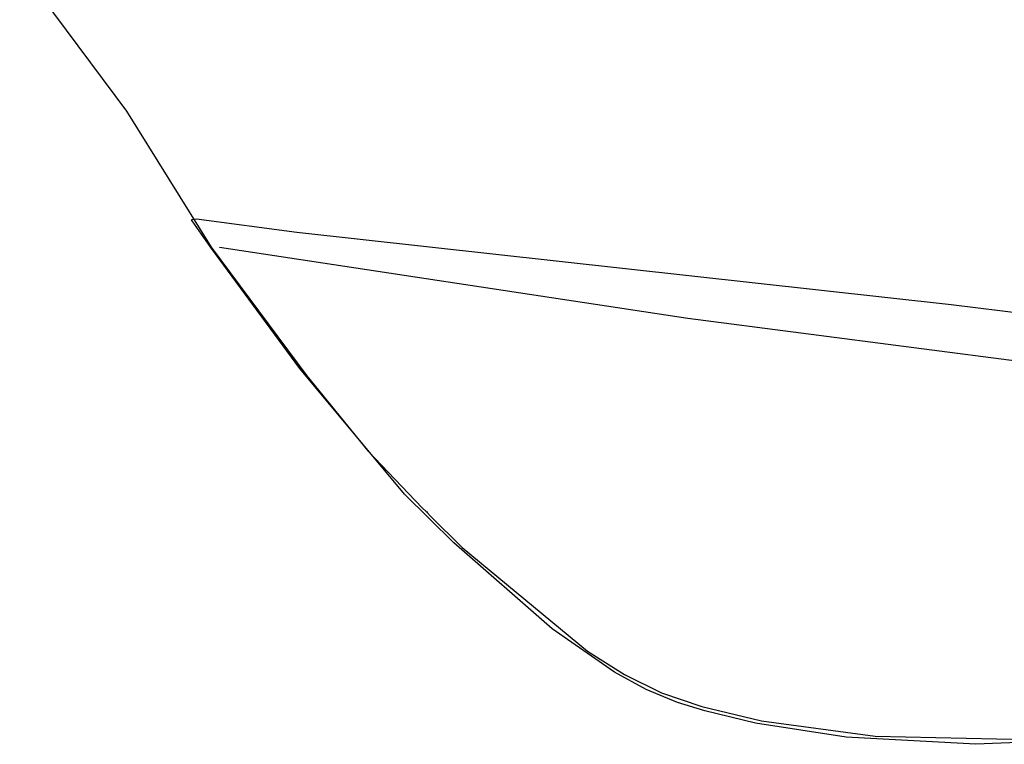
# Model space of a CAD drawing. Extents: x -3.49 to 3.52, y -1.52 to 1.45.
# Tile 1 of 32: x -3.42 to -2.08, y -1.52 to -0.54. Entities that reach past the tile are written whole.
import ezdxf

# ---------------------------------------------------------------- set-up
doc = ezdxf.new("R2010")
doc.units = 0

msp = doc.modelspace()

# ---------------------------------------------------------------- linework, layer by layer
at = {"layer": 'Layer 1', "color": 7, "linetype": 'CONTINUOUS'}
for p, q in [((-3.418392, -0.46613), (-3.273091, -0.661469)), ((-3.273091, -0.661469), (-3.15753, -0.846558)), ((-3.184684, -0.809395), (-3.184685, -0.809394)), ((-3.184685, -0.809394), (-3.184685, -0.809394)), ((-3.184685, -0.809394), (-3.184685, -0.809394)), ((-3.184685, -0.809394), (-3.184685, -0.809394)), ((-3.184685, -0.809394), (-3.184685, -0.809394)), ((-3.184685, -0.809394), (-3.184685, -0.809394)), ((-3.184685, -0.809394), (-3.184685, -0.809394)), ((-3.184685, -0.809394), (-3.184685, -0.809394)), ((-3.184685, -0.809394), (-3.184684, -0.809394)), ((-3.184684, -0.809394), (-3.184683, -0.809393)), ((-3.184655, -0.809437), (-3.184684, -0.809395)), ((-3.184683, -0.809393), (-3.184663, -0.80939)), ((-3.184663, -0.80939), (-3.184567, -0.809373)), ((-3.184482, -0.809687), (-3.184655, -0.809437)), ((-3.184567, -0.809373), (-3.183564, -0.8092)), ((-3.183686, -0.810835), (-3.184482, -0.809687)), ((-3.158041, -0.847339), (-3.183686, -0.810835)), ((-3.183564, -0.8092), (-3.177575, -0.808168)), ((-3.177575, -0.808168), (-3.177518, -0.808158)), ((-3.177518, -0.808158), (-3.177516, -0.808158)), ((-3.177516, -0.808158), (-3.177516, -0.808157)), ((-3.177516, -0.808157), (-3.177516, -0.808157)), ((-3.177516, -0.808157), (-3.177516, -0.808157)), ((-3.177516, -0.808157), (-3.177516, -0.808157)), ((-3.177516, -0.808157), (-3.177461, -0.808167)), ((-3.177461, -0.808167), (-3.041266, -0.826255)), ((-3.041266, -0.826255), (-2.150226, -0.924714)), ((-3.037186, -1.011939), (-3.158041, -0.847339)), ((-3.15753, -0.846558), (-3.027583, -1.021818)), ((-2.508571, -0.943752), (-3.146268, -0.84722)), ((-2.150226, -0.924714), (-1.894328, -0.956163)), ((-1.949855, -1.01671), (-2.508571, -0.943752)), ((-2.894463, -1.183265), (-3.037186, -1.011939)), ((-3.027583, -1.021818), (-2.944538, -1.12407)), ((-2.944538, -1.12407), (-2.87052, -1.201823)), ((-2.827464, -1.249217), (-2.894463, -1.183265)), ((-2.87052, -1.201823), (-2.864979, -1.206634)), ((-2.864979, -1.206634), (-2.864759, -1.206869)), ((-2.864759, -1.206869), (-2.863735, -1.20796)), ((-2.863735, -1.20796), (-2.859437, -1.212477)), ((-2.859437, -1.212477), (-2.816001, -1.255818)), ((-2.693595, -1.366681), (-2.827464, -1.249217)), ((-2.816001, -1.255818), (-2.645526, -1.397012)), ((-2.608735, -1.425409), (-2.693595, -1.366681)), ((-2.645526, -1.397012), (-2.594998, -1.428685)), ((-2.565394, -1.449146), (-2.608735, -1.425409)), ((-2.594998, -1.428685), (-2.544567, -1.453771)), ((-2.522806, -1.46699), (-2.565394, -1.449146)), ((-2.544567, -1.453771), (-2.489547, -1.47225)), ((-2.485738, -1.478339), (-2.522806, -1.46699)), ((-2.489547, -1.47225), (-2.40852, -1.491736)), ((-2.416623, -1.495143), (-2.485738, -1.478339)), ((-2.293266, -1.513854), (-2.416623, -1.495143)), ((-2.40852, -1.491736), (-2.253533, -1.51253)), ((-2.11715, -1.523717), (-2.293266, -1.513854)), ((-2.253533, -1.51253), (-2.026957, -1.517442)), ((-1.88976, -1.513975), (-2.11715, -1.523717))]:
    msp.add_line(p, q, dxfattribs=at)

doc.saveas('drawing.dxf')
